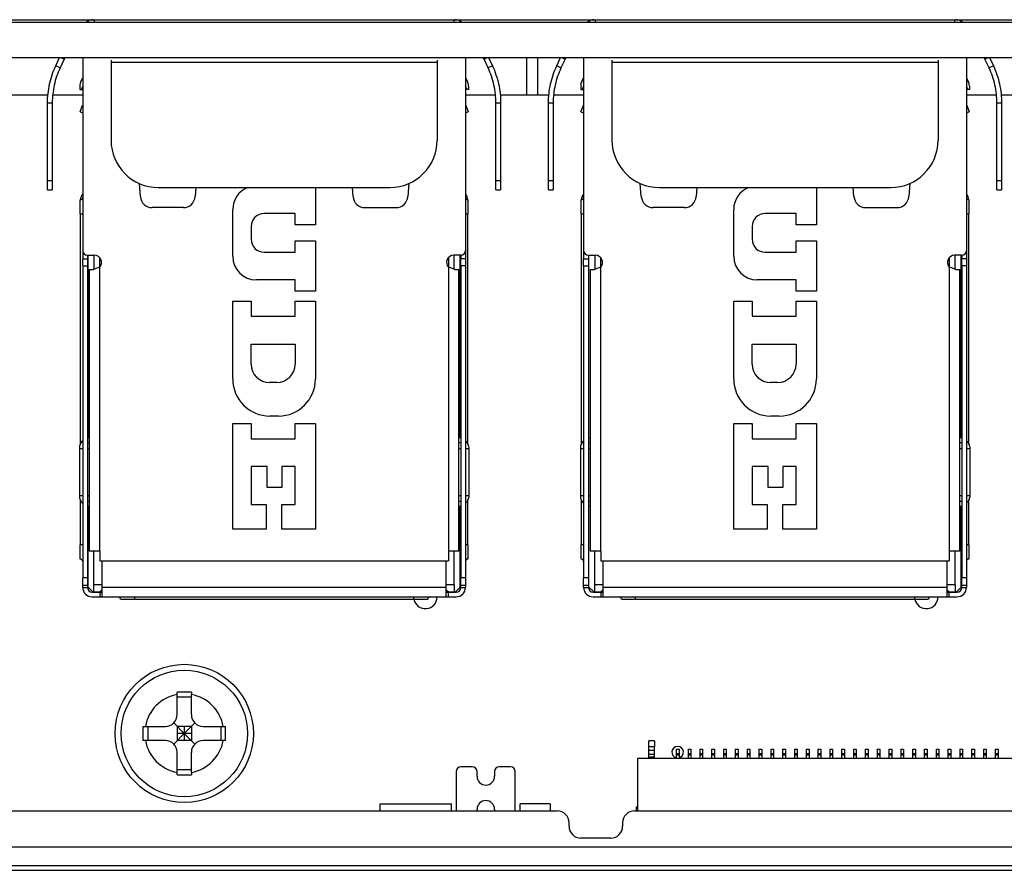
# Model space of a CAD drawing. Header units: millimetres. Extents: x 0 to 3905, y -1166 to 1110.
# Tile 31 of 155: x 1413 to 1455, y -531 to -495. Entities that reach past the tile are written whole.
import ezdxf

# ---------------------------------------------------------------- set-up
doc = ezdxf.new("R2010")
doc.units = ezdxf.units.MM
doc.header["$LTSCALE"] = 65.395
doc.layers.get('0').update_dxf_attribs({"linetype": 'CONTINUOUS'})
for name, color, linetype in [('101302061_DXF_CONTINUOUS_LINE', 7, 'CONTINUOUS'), ('101304314_DXF_CONTINUOUS_LINE', 7, 'CONTINUOUS'), ('4451_DXF_CONTINUOUS_LINE', 7, 'CONTINUOUS'), ('DE-11-004220DXF_CONTINUOUS_LINE', 7, 'CONTINUOUS'), ('DE-11-053560DXF_CONTINUOUS_LINE', 7, 'CONTINUOUS'), ('DE-11-055623DXF_CONTINUOUS_LINE', 7, 'CONTINUOUS'), ('DE-13-001392DXF_CONTINUOUS_LINE', 7, 'CONTINUOUS'), ('DE-20-017388_DXF_TEXT', 7, 'CONTINUOUS'), ('M_2_DXF_CONTINUOUS_LINE', 7, 'CONTINUOUS'), ('PCB-MV-23383DXF_CONTINUOUS_LINE', 7, 'CONTINUOUS'), ('RH2-P110_RH2DXF_CONTINUOUS_LINE', 7, 'CONTINUOUS'), ('RH2-S120_3_2DXF_CONTINUOUS_LINE', 7, 'CONTINUOUS'), ('RH2-ZZ-0022_DXF_CONTINUOUS_LINE', 7, 'CONTINUOUS'), ('RUH-S110__W_DXF_CONTINUOUS_LINE', 7, 'CONTINUOUS'), ('SC-PSF0M3X6-DXF_CONTINUOUS_LINE', 7, 'CONTINUOUS')]:
    doc.layers.add(name, color=color, linetype=linetype)
doc.styles.get("Standard").update_dxf_attribs({"font": 'ISOCP', "width": 0.8})
doc.dimstyles.get("Standard").update_dxf_attribs({"dimtxt": 3, "dimasz": 3, "dimexe": 2.5, "dimexo": 0.5, "dimtad": 1, "dimdsep": 46, "dimtxsty": 'Standard', "dimblk": '_FILLED', "dimblk1": '_FILLED', "dimblk2": '_FILLED', "dimcen": 0.09, "dimclrt": 3, "dimazin": 2, "dimtol": 1, "dimtp": 0.01, "dimtm": 0.01, "dimtfac": 1, "dimtofl": 0, "dimtmove": 0, "dimatfit": 3, "dimldrblk": '_FILLED', "dimfxl": 1, "dimtolj": 1, "dimarcsym": 0})

# ---------------------------------------------------------------- blocks, each defined once
blk = doc.blocks.new('_FILLED')
at = {"color": 0, "linetype": 'ByBlock'}
blk.add_solid([(0, 0), (-1, 0.167), (-1, -0.167)], dxfattribs=at)

msp = doc.modelspace()

# ---------------------------------------------------------------- linework, layer by layer
at = {"layer": '101302061_DXF_CONTINUOUS_LINE'}
for p, q in [((1431.588, -526.586), (1431.588, -528.253)), ((1432.268, -526.386), (1431.788, -526.386)), ((1432.468, -526.786), (1432.468, -526.586)), ((1433.208, -526.586), (1433.208, -526.786)), ((1433.888, -526.386), (1433.408, -526.386)), ((1434.088, -528.253), (1434.088, -526.586)), ((1428.369, -528.253), (1428.369, -527.946)), ((1428.369, -527.946), (1431.389, -527.946)), ((1431.389, -528.253), (1431.389, -527.946)), ((1432.468, -528.253), (1432.468, -528.186)), ((1433.208, -528.186), (1433.208, -528.253)), ((1434.289, -528.253), (1434.289, -527.946)), ((1435.569, -527.946), (1434.289, -527.946)), ((1435.569, -527.946), (1435.569, -528.253))]:
    msp.add_line(p, q, dxfattribs=at)
for centre, radius, start, end in [((1431.788, -526.586), 0.2, 90, 180), ((1432.268, -526.586), 0.2, 0, 90), ((1433.408, -526.586), 0.2, 90, 180), ((1433.888, -526.586), 0.2, 0, 90), ((1432.838, -526.786), 0.37, 180, 0), ((1432.838, -528.186), 0.37, 0, 180)]:
    msp.add_arc(centre, radius, start, end, dxfattribs=at)
at = {"layer": '101304314_DXF_CONTINUOUS_LINE'}
for p, q in [((1439.731, -525.519), (1439.731, -525.289)), ((1439.981, -525.289), (1439.731, -525.289)), ((1439.981, -525.289), (1439.981, -525.519)), ((1439.731, -525.699), (1439.731, -525.519)), ((1439.731, -525.519), (1439.981, -525.519)), ((1439.731, -525.859), (1439.731, -525.699)), ((1439.981, -525.699), (1439.731, -525.699)), ((1439.981, -525.699), (1439.981, -525.519)), ((1439.981, -525.859), (1439.981, -525.699)), ((1440.896, -525.639), (1440.896, -525.828)), ((1440.896, -525.639), (1441.016, -525.639)), ((1440.896, -525.828), (1440.896, -525.878)), ((1440.896, -525.828), (1441.016, -525.828)), ((1441.016, -525.639), (1441.016, -525.828)), ((1441.016, -525.828), (1441.016, -525.878)), ((1441.396, -525.639), (1441.396, -525.828)), ((1441.396, -525.639), (1441.516, -525.639)), ((1441.396, -525.828), (1441.396, -525.878)), ((1441.396, -525.828), (1441.516, -525.828)), ((1441.516, -525.639), (1441.516, -525.828)), ((1441.516, -525.828), (1441.516, -525.878)), ((1441.896, -525.639), (1441.896, -525.828)), ((1441.896, -525.639), (1442.016, -525.639)), ((1441.896, -525.828), (1441.896, -525.878)), ((1441.896, -525.828), (1442.016, -525.828)), ((1442.016, -525.639), (1442.016, -525.828)), ((1442.016, -525.828), (1442.016, -525.878)), ((1442.396, -525.639), (1442.396, -525.828)), ((1442.396, -525.639), (1442.516, -525.639)), ((1442.396, -525.828), (1442.396, -525.878)), ((1442.396, -525.828), (1442.516, -525.828)), ((1442.516, -525.639), (1442.516, -525.828)), ((1442.516, -525.828), (1442.516, -525.878)), ((1442.896, -525.639), (1442.896, -525.828)), ((1442.896, -525.639), (1443.016, -525.639)), ((1442.896, -525.828), (1442.896, -525.878)), ((1442.896, -525.828), (1443.016, -525.828)), ((1443.016, -525.639), (1443.016, -525.828)), ((1443.016, -525.828), (1443.016, -525.878)), ((1443.396, -525.639), (1443.396, -525.828)), ((1443.396, -525.639), (1443.516, -525.639)), ((1443.396, -525.828), (1443.396, -525.878)), ((1443.396, -525.828), (1443.516, -525.828)), ((1443.516, -525.639), (1443.516, -525.828)), ((1443.516, -525.828), (1443.516, -525.878)), ((1443.896, -525.639), (1443.896, -525.828)), ((1443.896, -525.639), (1444.016, -525.639)), ((1443.896, -525.828), (1443.896, -525.878)), ((1443.896, -525.828), (1444.016, -525.828)), ((1444.016, -525.639), (1444.016, -525.828)), ((1444.016, -525.828), (1444.016, -525.878)), ((1444.396, -525.639), (1444.396, -525.828)), ((1444.396, -525.639), (1444.516, -525.639)), ((1444.396, -525.828), (1444.396, -525.878)), ((1444.396, -525.828), (1444.516, -525.828)), ((1444.516, -525.639), (1444.516, -525.828)), ((1444.516, -525.828), (1444.516, -525.878)), ((1444.896, -525.639), (1444.896, -525.828)), ((1444.896, -525.639), (1445.016, -525.639)), ((1444.896, -525.828), (1444.896, -525.878)), ((1444.896, -525.828), (1445.016, -525.828)), ((1445.016, -525.639), (1445.016, -525.828)), ((1445.016, -525.828), (1445.016, -525.878)), ((1445.396, -525.639), (1445.396, -525.828)), ((1445.396, -525.639), (1445.516, -525.639)), ((1445.396, -525.828), (1445.396, -525.878)), ((1445.396, -525.828), (1445.516, -525.828)), ((1445.516, -525.639), (1445.516, -525.828)), ((1445.516, -525.828), (1445.516, -525.878)), ((1445.896, -525.639), (1445.896, -525.828)), ((1445.896, -525.639), (1446.016, -525.639)), ((1445.896, -525.828), (1445.896, -525.878)), ((1445.896, -525.828), (1446.016, -525.828)), ((1446.016, -525.639), (1446.016, -525.828)), ((1446.016, -525.828), (1446.016, -525.878)), ((1446.396, -525.639), (1446.396, -525.828)), ((1446.396, -525.639), (1446.516, -525.639)), ((1446.396, -525.828), (1446.396, -525.878)), ((1446.396, -525.828), (1446.516, -525.828)), ((1446.516, -525.639), (1446.516, -525.828)), ((1446.516, -525.828), (1446.516, -525.878)), ((1446.896, -525.639), (1446.896, -525.828)), ((1446.896, -525.639), (1447.016, -525.639)), ((1446.896, -525.828), (1446.896, -525.878)), ((1446.896, -525.828), (1447.016, -525.828)), ((1447.016, -525.639), (1447.016, -525.828)), ((1447.016, -525.828), (1447.016, -525.878)), ((1447.396, -525.639), (1447.396, -525.828)), ((1447.396, -525.639), (1447.516, -525.639)), ((1447.396, -525.828), (1447.396, -525.878)), ((1447.396, -525.828), (1447.516, -525.828)), ((1447.516, -525.639), (1447.516, -525.828)), ((1447.516, -525.828), (1447.516, -525.878)), ((1447.896, -525.639), (1447.896, -525.828)), ((1447.896, -525.639), (1448.016, -525.639)), ((1447.896, -525.828), (1447.896, -525.878)), ((1447.896, -525.828), (1448.016, -525.828)), ((1448.016, -525.639), (1448.016, -525.828)), ((1448.016, -525.828), (1448.016, -525.878)), ((1448.396, -525.639), (1448.396, -525.828)), ((1448.396, -525.639), (1448.516, -525.639)), ((1448.396, -525.828), (1448.396, -525.878)), ((1448.396, -525.828), (1448.516, -525.828)), ((1448.516, -525.639), (1448.516, -525.828)), ((1448.516, -525.828), (1448.516, -525.878)), ((1448.896, -525.639), (1448.896, -525.828)), ((1448.896, -525.639), (1449.016, -525.639)), ((1448.896, -525.828), (1448.896, -525.878)), ((1448.896, -525.828), (1449.016, -525.828)), ((1449.016, -525.639), (1449.016, -525.828)), ((1449.016, -525.828), (1449.016, -525.878)), ((1449.396, -525.639), (1449.396, -525.828)), ((1449.396, -525.639), (1449.516, -525.639)), ((1449.396, -525.828), (1449.396, -525.878)), ((1449.396, -525.828), (1449.516, -525.828)), ((1449.516, -525.639), (1449.516, -525.828)), ((1449.516, -525.828), (1449.516, -525.878)), ((1449.896, -525.639), (1449.896, -525.828)), ((1449.896, -525.639), (1450.016, -525.639)), ((1449.896, -525.828), (1449.896, -525.878)), ((1449.896, -525.828), (1450.016, -525.828)), ((1450.016, -525.639), (1450.016, -525.828)), ((1450.016, -525.828), (1450.016, -525.878)), ((1450.396, -525.639), (1450.396, -525.828)), ((1450.396, -525.639), (1450.516, -525.639)), ((1450.396, -525.828), (1450.396, -525.878)), ((1450.396, -525.828), (1450.516, -525.828)), ((1450.516, -525.639), (1450.516, -525.828)), ((1450.516, -525.828), (1450.516, -525.878)), ((1450.896, -525.639), (1450.896, -525.828)), ((1450.896, -525.639), (1451.016, -525.639)), ((1450.896, -525.828), (1450.896, -525.878)), ((1450.896, -525.828), (1451.016, -525.828)), ((1451.016, -525.639), (1451.016, -525.828)), ((1451.016, -525.828), (1451.016, -525.878)), ((1451.396, -525.639), (1451.396, -525.828)), ((1451.396, -525.639), (1451.516, -525.639)), ((1451.396, -525.828), (1451.396, -525.878)), ((1451.396, -525.828), (1451.516, -525.828)), ((1451.516, -525.639), (1451.516, -525.828)), ((1451.516, -525.828), (1451.516, -525.878)), ((1451.896, -525.639), (1451.896, -525.828)), ((1451.896, -525.639), (1452.016, -525.639)), ((1451.896, -525.828), (1451.896, -525.878)), ((1451.896, -525.828), (1452.016, -525.828)), ((1452.016, -525.639), (1452.016, -525.828)), ((1452.016, -525.828), (1452.016, -525.878)), ((1452.396, -525.639), (1452.396, -525.828)), ((1452.396, -525.639), (1452.516, -525.639)), ((1452.396, -525.828), (1452.396, -525.878)), ((1452.396, -525.828), (1452.516, -525.828)), ((1452.516, -525.639), (1452.516, -525.828)), ((1452.516, -525.828), (1452.516, -525.878)), ((1452.896, -525.639), (1452.896, -525.828)), ((1452.896, -525.639), (1453.016, -525.639)), ((1452.896, -525.828), (1452.896, -525.878)), ((1452.896, -525.828), (1453.016, -525.828)), ((1453.016, -525.639), (1453.016, -525.828)), ((1453.016, -525.828), (1453.016, -525.878)), ((1453.396, -525.639), (1453.396, -525.828)), ((1453.396, -525.639), (1453.516, -525.639)), ((1453.396, -525.828), (1453.396, -525.878)), ((1453.396, -525.828), (1453.516, -525.828)), ((1453.516, -525.639), (1453.516, -525.828)), ((1453.516, -525.828), (1453.516, -525.878)), ((1453.896, -525.639), (1453.896, -525.828)), ((1453.896, -525.639), (1454.016, -525.639)), ((1453.896, -525.828), (1453.896, -525.878)), ((1453.896, -525.828), (1454.016, -525.828)), ((1454.016, -525.639), (1454.016, -525.828)), ((1454.016, -525.828), (1454.016, -525.878)), ((1454.396, -525.639), (1454.396, -525.828)), ((1454.396, -525.639), (1454.516, -525.639)), ((1454.396, -525.828), (1454.396, -525.878)), ((1454.396, -525.828), (1454.516, -525.828)), ((1454.516, -525.639), (1454.516, -525.828)), ((1454.516, -525.828), (1454.516, -525.878)), ((1439.252, -526.039), (1439.252, -528.253)), ((1461.162, -526.039), (1439.252, -526.039)), ((1439.731, -525.969), (1439.731, -525.859)), ((1439.981, -525.859), (1439.731, -525.859)), ((1439.731, -526.039), (1439.731, -525.969)), ((1439.731, -525.969), (1439.981, -525.969)), ((1439.981, -525.969), (1439.981, -525.859)), ((1439.981, -526.039), (1439.981, -525.969)), ((1440.896, -525.878), (1440.896, -526.039)), ((1440.896, -525.878), (1441.016, -525.878)), ((1441.016, -525.878), (1441.016, -526.039)), ((1441.396, -525.878), (1441.396, -526.039)), ((1441.396, -525.878), (1441.516, -525.878)), ((1441.516, -525.878), (1441.516, -526.039)), ((1441.896, -525.878), (1441.896, -526.039)), ((1441.896, -525.878), (1442.016, -525.878)), ((1442.016, -525.878), (1442.016, -526.039)), ((1442.396, -525.878), (1442.396, -526.039)), ((1442.396, -525.878), (1442.516, -525.878)), ((1442.516, -525.878), (1442.516, -526.039)), ((1442.896, -525.878), (1442.896, -526.039)), ((1442.896, -525.878), (1443.016, -525.878)), ((1443.016, -525.878), (1443.016, -526.039)), ((1443.396, -525.878), (1443.396, -526.039)), ((1443.396, -525.878), (1443.516, -525.878)), ((1443.516, -525.878), (1443.516, -526.039)), ((1443.896, -525.878), (1443.896, -526.039)), ((1443.896, -525.878), (1444.016, -525.878)), ((1444.016, -525.878), (1444.016, -526.039)), ((1444.396, -525.878), (1444.396, -526.039)), ((1444.396, -525.878), (1444.516, -525.878)), ((1444.516, -525.878), (1444.516, -526.039)), ((1444.896, -525.878), (1444.896, -526.039)), ((1444.896, -525.878), (1445.016, -525.878)), ((1445.016, -525.878), (1445.016, -526.039)), ((1445.396, -525.878), (1445.396, -526.039)), ((1445.396, -525.878), (1445.516, -525.878)), ((1445.516, -525.878), (1445.516, -526.039)), ((1445.896, -525.878), (1445.896, -526.039)), ((1445.896, -525.878), (1446.016, -525.878)), ((1446.016, -525.878), (1446.016, -526.039)), ((1446.396, -525.878), (1446.396, -526.039)), ((1446.396, -525.878), (1446.516, -525.878)), ((1446.516, -525.878), (1446.516, -526.039)), ((1446.896, -525.878), (1446.896, -526.039)), ((1446.896, -525.878), (1447.016, -525.878)), ((1447.016, -525.878), (1447.016, -526.039)), ((1447.396, -525.878), (1447.396, -526.039)), ((1447.396, -525.878), (1447.516, -525.878)), ((1447.516, -525.878), (1447.516, -526.039)), ((1447.896, -525.878), (1447.896, -526.039)), ((1447.896, -525.878), (1448.016, -525.878)), ((1448.016, -525.878), (1448.016, -526.039)), ((1448.396, -525.878), (1448.396, -526.039)), ((1448.396, -525.878), (1448.516, -525.878)), ((1448.516, -525.878), (1448.516, -526.039)), ((1448.896, -525.878), (1448.896, -526.039)), ((1448.896, -525.878), (1449.016, -525.878)), ((1449.016, -525.878), (1449.016, -526.039)), ((1449.396, -525.878), (1449.396, -526.039)), ((1449.396, -525.878), (1449.516, -525.878)), ((1449.516, -525.878), (1449.516, -526.039)), ((1449.896, -525.878), (1449.896, -526.039)), ((1449.896, -525.878), (1450.016, -525.878)), ((1450.016, -525.878), (1450.016, -526.039)), ((1450.396, -525.878), (1450.396, -526.039)), ((1450.396, -525.878), (1450.516, -525.878)), ((1450.516, -525.878), (1450.516, -526.039)), ((1450.896, -525.878), (1450.896, -526.039)), ((1450.896, -525.878), (1451.016, -525.878)), ((1451.016, -525.878), (1451.016, -526.039)), ((1451.396, -525.878), (1451.396, -526.039)), ((1451.396, -525.878), (1451.516, -525.878)), ((1451.516, -525.878), (1451.516, -526.039)), ((1451.896, -525.878), (1451.896, -526.039)), ((1451.896, -525.878), (1452.016, -525.878)), ((1452.016, -525.878), (1452.016, -526.039)), ((1452.396, -525.878), (1452.396, -526.039)), ((1452.396, -525.878), (1452.516, -525.878)), ((1452.516, -525.878), (1452.516, -526.039)), ((1452.896, -525.878), (1452.896, -526.039)), ((1452.896, -525.878), (1453.016, -525.878)), ((1453.016, -525.878), (1453.016, -526.039)), ((1453.396, -525.878), (1453.396, -526.039)), ((1453.396, -525.878), (1453.516, -525.878)), ((1453.516, -525.878), (1453.516, -526.039)), ((1453.896, -525.878), (1453.896, -526.039)), ((1453.896, -525.878), (1454.016, -525.878)), ((1454.016, -525.878), (1454.016, -526.039)), ((1454.396, -525.878), (1454.396, -526.039)), ((1454.396, -525.878), (1454.516, -525.878)), ((1454.516, -525.878), (1454.516, -526.039))]:
    msp.add_line(p, q, dxfattribs=at)
msp.add_arc((1440.956, -525.769), 0.244, 284.3078, 255.8099, dxfattribs=at)
at = {"layer": '4451_DXF_CONTINUOUS_LINE'}
for centre in [(1430.279, -519.193), (1451.479, -519.193)]:
    msp.add_arc(centre, 0.5, 191.5387, 0, dxfattribs=at)
at = {"layer": 'DE-11-004220DXF_CONTINUOUS_LINE'}
for p, q in [((1376.443, -529.773), (1468.443, -529.773)), ((1468.443, -530.573), (1376.443, -530.573)), ((1468.443, -530.773), (1376.443, -530.773))]:
    msp.add_line(p, q, dxfattribs=at)
at = {"layer": 'DE-11-053560DXF_CONTINUOUS_LINE'}
for p, q in [((1406.011, -528.253), (1435.861, -528.253)), ((1439.128, -528.253), (1459.17, -528.253)), ((1436.361, -528.901), (1436.361, -528.753)), ((1438.628, -528.753), (1438.628, -528.901)), ((1438.128, -529.401), (1436.861, -529.401))]:
    msp.add_line(p, q, dxfattribs=at)
for centre, start, end in [((1435.861, -528.753), 0, 90), ((1439.128, -528.753), 90, 180), ((1436.861, -528.901), 180, 270), ((1438.128, -528.901), 270, 0)]:
    msp.add_arc(centre, 0.5, start, end, dxfattribs=at)
at = {"layer": 'DE-11-055623DXF_CONTINUOUS_LINE'}
for p, q in [((1326.67, -494.873), (1537.492, -494.873)), ((1326.67, -496.373), (1537.492, -496.373)), ((1416.979, -496.484), (1416.979, -496.573)), ((1416.979, -496.573), (1416.979, -499.873)), ((1416.979, -496.573), (1430.779, -496.573)), ((1430.779, -496.484), (1430.779, -496.573)), ((1430.779, -496.573), (1430.779, -499.873)), ((1438.179, -496.484), (1438.179, -496.573)), ((1438.179, -496.573), (1438.179, -499.873)), ((1438.179, -496.573), (1451.979, -496.573)), ((1451.979, -496.484), (1451.979, -496.573)), ((1451.979, -496.573), (1451.979, -499.873)), ((1418.979, -501.873), (1428.779, -501.873)), ((1440.179, -501.873), (1449.979, -501.873))]:
    msp.add_line(p, q, dxfattribs=at)
for centre, start, end in [((1418.979, -499.873), 180, 270), ((1428.779, -499.873), 270, 0), ((1440.179, -499.873), 180, 270), ((1449.979, -499.873), 270, 0)]:
    msp.add_arc(centre, 2, start, end, dxfattribs=at)
at = {"layer": 'DE-13-001392DXF_CONTINUOUS_LINE'}
for p, q in [((1410.329, -494.773), (1416.229, -494.773)), ((1431.529, -494.773), (1437.429, -494.773)), ((1452.729, -494.773), (1459.179, -494.773)), ((1434.578, -497.973), (1434.578, -496.373)), ((1435.036, -497.973), (1435.036, -496.373))]:
    msp.add_line(p, q, dxfattribs=at)
at = {"layer": 'M_2_DXF_CONTINUOUS_LINE'}
for p, q in [((1439.207, -528.089), (1439.207, -528.253)), ((1439.252, -528.089), (1439.207, -528.089))]:
    msp.add_line(p, q, dxfattribs=at)
at = {"layer": 'PCB-MV-23383DXF_CONTINUOUS_LINE'}
for p, q in [((1414.306, -497.973), (1412.252, -497.973)), ((1415.779, -497.973), (1414.506, -497.973)), ((1433.251, -497.973), (1431.979, -497.973)), ((1435.506, -497.973), (1433.452, -497.973)), ((1436.979, -497.973), (1435.706, -497.973)), ((1454.451, -497.973), (1453.179, -497.973)), ((1459.179, -497.973), (1454.652, -497.973))]:
    msp.add_line(p, q, dxfattribs=at)
at = {"layer": 'RH2-P110_RH2DXF_CONTINUOUS_LINE'}
for p, q in [((1416.004, -512.473), (1416.004, -504.743)), ((1416.254, -504.743), (1416.254, -505.335)), ((1416.504, -505.242), (1416.504, -504.845)), ((1431.254, -504.845), (1431.254, -505.242)), ((1431.504, -505.335), (1431.504, -504.743)), ((1431.754, -512.473), (1431.754, -504.743)), ((1437.204, -512.473), (1437.204, -504.743)), ((1437.454, -504.743), (1437.454, -505.335)), ((1437.704, -505.242), (1437.704, -504.845)), ((1452.454, -504.845), (1452.454, -505.242)), ((1452.704, -505.335), (1452.704, -504.743)), ((1452.954, -512.473), (1452.954, -504.743)), ((1416.004, -518.788), (1416.004, -515.354)), ((1431.754, -518.788), (1431.754, -515.354)), ((1437.204, -518.788), (1437.204, -515.354)), ((1452.954, -518.788), (1452.954, -515.354)), ((1416.004, -515.673), (1415.979, -515.673)), ((1431.754, -515.673), (1431.779, -515.673)), ((1437.204, -515.673), (1437.179, -515.673)), ((1452.954, -515.673), (1452.979, -515.673)), ((1416.004, -517.473), (1415.979, -517.473)), ((1416.254, -518.688), (1416.254, -517.263)), ((1431.504, -518.688), (1431.504, -517.263)), ((1431.754, -517.473), (1431.779, -517.473)), ((1437.204, -517.473), (1437.179, -517.473)), ((1437.454, -518.688), (1437.454, -517.263)), ((1452.704, -518.688), (1452.704, -517.263)), ((1452.954, -517.473), (1452.979, -517.473)), ((1416.254, -518.988), (1416.254, -518.688)), ((1416.604, -518.688), (1416.254, -518.688)), ((1431.504, -518.688), (1431.154, -518.688)), ((1431.504, -518.688), (1431.504, -518.988)), ((1437.454, -518.988), (1437.454, -518.688)), ((1437.804, -518.688), (1437.454, -518.688)), ((1452.704, -518.688), (1452.354, -518.688)), ((1452.704, -518.688), (1452.704, -518.988)), ((1416.004, -518.788), (1416.204, -518.988)), ((1416.204, -518.988), (1416.254, -518.988)), ((1416.254, -518.988), (1416.604, -518.988)), ((1416.504, -518.988), (1416.604, -518.888)), ((1431.154, -518.888), (1431.254, -518.988)), ((1431.154, -518.988), (1431.254, -518.988)), ((1431.254, -518.988), (1431.554, -518.988)), ((1431.554, -518.988), (1431.754, -518.788)), ((1437.204, -518.788), (1437.404, -518.988)), ((1437.404, -518.988), (1437.454, -518.988)), ((1437.454, -518.988), (1437.804, -518.988)), ((1437.704, -518.988), (1437.804, -518.888)), ((1452.354, -518.888), (1452.454, -518.988)), ((1452.354, -518.988), (1452.454, -518.988)), ((1452.454, -518.988), (1452.754, -518.988)), ((1452.754, -518.988), (1452.954, -518.788))]:
    msp.add_line(p, q, dxfattribs=at)
at = {"layer": 'RH2-S120_3_2DXF_CONTINUOUS_LINE'}
for p, q in [((1414.638, -496.73), (1414.804, -496.373)), ((1414.994, -496.439), (1414.819, -496.815)), ((1414.853, -496.373), (1414.994, -496.439)), ((1432.763, -496.439), (1432.905, -496.373)), ((1432.938, -496.815), (1432.763, -496.439)), ((1432.953, -496.373), (1433.12, -496.73)), ((1435.838, -496.73), (1436.004, -496.373)), ((1436.194, -496.439), (1436.019, -496.815)), ((1436.053, -496.373), (1436.194, -496.439)), ((1453.963, -496.439), (1454.105, -496.373)), ((1454.138, -496.815), (1453.963, -496.439)), ((1454.153, -496.373), (1454.32, -496.73)), ((1414.819, -496.815), (1414.638, -496.73)), ((1433.12, -496.73), (1432.938, -496.815)), ((1436.019, -496.815), (1435.838, -496.73)), ((1454.32, -496.73), (1454.138, -496.815)), ((1415.701, -497.382), (1415.779, -497.226)), ((1431.979, -497.226), (1432.057, -497.382)), ((1436.901, -497.382), (1436.979, -497.226)), ((1453.179, -497.226), (1453.257, -497.382)), ((1415.654, -497.581), (1415.654, -497.723)), ((1415.779, -497.592), (1415.713, -497.723)), ((1415.713, -497.723), (1415.779, -497.723)), ((1432.045, -497.723), (1431.979, -497.592)), ((1432.046, -497.723), (1431.979, -497.723)), ((1432.104, -497.581), (1432.104, -497.723)), ((1436.854, -497.581), (1436.854, -497.723)), ((1436.979, -497.592), (1436.913, -497.723)), ((1436.913, -497.723), (1436.979, -497.723)), ((1453.245, -497.723), (1453.179, -497.592)), ((1453.246, -497.723), (1453.179, -497.723)), ((1453.304, -497.581), (1453.304, -497.723)), ((1414.291, -501.595), (1414.291, -498.294)), ((1414.291, -498.294), (1414.491, -498.294)), ((1414.491, -498.294), (1414.491, -501.595)), ((1433.266, -501.595), (1433.266, -498.294)), ((1433.266, -498.294), (1433.466, -498.294)), ((1433.466, -498.294), (1433.466, -501.595)), ((1435.491, -501.595), (1435.491, -498.294)), ((1435.491, -498.294), (1435.691, -498.294)), ((1435.691, -498.294), (1435.691, -501.595)), ((1454.466, -501.595), (1454.466, -498.294)), ((1454.466, -498.294), (1454.666, -498.294)), ((1454.666, -498.294), (1454.666, -501.595)), ((1414.291, -501.976), (1414.291, -501.595)), ((1414.491, -501.595), (1414.291, -501.595)), ((1414.491, -501.595), (1414.491, -501.976)), ((1433.266, -501.976), (1433.266, -501.595)), ((1433.466, -501.595), (1433.266, -501.595)), ((1433.466, -501.595), (1433.466, -501.976)), ((1435.491, -501.976), (1435.491, -501.595)), ((1435.691, -501.595), (1435.491, -501.595)), ((1435.691, -501.595), (1435.691, -501.976)), ((1454.466, -501.976), (1454.466, -501.595)), ((1454.666, -501.595), (1454.466, -501.595)), ((1454.666, -501.595), (1454.666, -501.976)), ((1414.291, -501.976), (1414.491, -501.976)), ((1433.266, -501.976), (1433.466, -501.976)), ((1435.491, -501.976), (1435.691, -501.976)), ((1454.466, -501.976), (1454.666, -501.976)), ((1415.679, -502.993), (1415.679, -502.393)), ((1432.079, -502.393), (1432.079, -502.993)), ((1436.879, -502.993), (1436.879, -502.393)), ((1453.279, -502.393), (1453.279, -502.993)), ((1415.679, -502.993), (1415.679, -512.733)), ((1415.679, -502.993), (1415.779, -502.993)), ((1431.979, -502.993), (1432.079, -502.993)), ((1432.079, -512.732), (1432.079, -502.993)), ((1436.879, -502.993), (1436.879, -512.733)), ((1436.879, -502.993), (1436.979, -502.993)), ((1453.179, -502.993), (1453.279, -502.993)), ((1453.279, -512.732), (1453.279, -502.993)), ((1415.779, -504.543), (1415.779, -504.893)), ((1431.979, -504.543), (1431.979, -504.893)), ((1436.979, -504.543), (1436.979, -504.893)), ((1453.179, -504.543), (1453.179, -504.893)), ((1415.779, -505.193), (1415.779, -504.893)), ((1415.779, -504.893), (1415.979, -504.893)), ((1415.979, -504.743), (1415.979, -504.893)), ((1415.979, -504.893), (1415.979, -505.193)), ((1431.779, -504.743), (1431.779, -504.893)), ((1431.779, -505.193), (1431.779, -504.893)), ((1431.979, -504.893), (1431.779, -504.893)), ((1431.979, -504.893), (1431.979, -505.193)), ((1436.979, -505.193), (1436.979, -504.893)), ((1436.979, -504.893), (1437.179, -504.893)), ((1437.179, -504.743), (1437.179, -504.893)), ((1437.179, -504.893), (1437.179, -505.193)), ((1452.979, -504.743), (1452.979, -504.893)), ((1452.979, -505.193), (1452.979, -504.893)), ((1453.179, -504.893), (1452.979, -504.893)), ((1453.179, -504.893), (1453.179, -505.193)), ((1415.779, -505.193), (1415.779, -518.393)), ((1415.779, -505.193), (1415.979, -505.193)), ((1415.979, -505.193), (1415.979, -518.393)), ((1431.779, -505.193), (1431.779, -518.393)), ((1431.979, -505.193), (1431.779, -505.193)), ((1431.979, -505.193), (1431.979, -518.393)), ((1436.979, -505.193), (1436.979, -518.393)), ((1436.979, -505.193), (1437.179, -505.193)), ((1437.179, -505.193), (1437.179, -518.393)), ((1452.979, -505.193), (1452.979, -518.393)), ((1453.179, -505.193), (1452.979, -505.193)), ((1453.179, -505.193), (1453.179, -518.393)), ((1415.679, -515.094), (1415.679, -516.993)), ((1432.079, -516.993), (1432.079, -515.094)), ((1436.879, -515.094), (1436.879, -516.993)), ((1453.279, -516.993), (1453.279, -515.094)), ((1415.679, -517.593), (1415.679, -516.993)), ((1415.779, -516.993), (1415.679, -516.993)), ((1432.079, -516.993), (1431.979, -516.993)), ((1432.079, -516.993), (1432.079, -517.593)), ((1436.879, -517.593), (1436.879, -516.993)), ((1436.979, -516.993), (1436.879, -516.993)), ((1453.279, -516.993), (1453.179, -516.993)), ((1453.279, -516.993), (1453.279, -517.593)), ((1416.604, -519.193), (1416.604, -517.663)), ((1431.154, -517.663), (1431.154, -519.193)), ((1437.804, -519.193), (1437.804, -517.663)), ((1452.354, -517.663), (1452.354, -519.193)), ((1415.779, -518.793), (1415.779, -518.393)), ((1415.979, -518.393), (1415.779, -518.393)), ((1415.779, -518.693), (1415.979, -518.693)), ((1415.979, -518.393), (1415.979, -518.793)), ((1431.779, -518.793), (1431.779, -518.393)), ((1431.979, -518.393), (1431.779, -518.393)), ((1431.779, -518.693), (1431.979, -518.693)), ((1431.979, -518.393), (1431.979, -518.793)), ((1436.979, -518.793), (1436.979, -518.393)), ((1437.179, -518.393), (1436.979, -518.393)), ((1436.979, -518.693), (1437.179, -518.693)), ((1437.179, -518.393), (1437.179, -518.793)), ((1452.979, -518.793), (1452.979, -518.393)), ((1453.179, -518.393), (1452.979, -518.393)), ((1452.979, -518.693), (1453.179, -518.693)), ((1453.179, -518.393), (1453.179, -518.793)), ((1415.779, -518.793), (1415.979, -518.793)), ((1416.179, -518.993), (1416.604, -518.993)), ((1416.504, -518.993), (1416.504, -519.193)), ((1431.154, -518.793), (1416.604, -518.793)), ((1431.154, -518.993), (1431.579, -518.993)), ((1431.254, -519.193), (1431.254, -518.993)), ((1431.779, -518.793), (1431.979, -518.793)), ((1436.979, -518.793), (1437.179, -518.793)), ((1437.379, -518.993), (1437.804, -518.993)), ((1437.704, -518.993), (1437.704, -519.193)), ((1452.354, -518.793), (1437.804, -518.793)), ((1452.354, -518.993), (1452.779, -518.993)), ((1452.454, -519.193), (1452.454, -518.993)), ((1452.979, -518.793), (1453.179, -518.793)), ((1416.179, -519.193), (1431.579, -519.193)), ((1417.379, -519.293), (1430.379, -519.293)), ((1417.979, -519.293), (1417.979, -519.193)), ((1429.779, -519.193), (1429.779, -519.293)), ((1437.379, -519.193), (1452.779, -519.193)), ((1438.579, -519.293), (1451.579, -519.293)), ((1439.179, -519.293), (1439.179, -519.193)), ((1450.979, -519.193), (1450.979, -519.293))]:
    msp.add_line(p, q, dxfattribs=at)
for centre, radius, start, end in [((1416.354, -497.073), 1.5, 152.1627, 155), ((1431.404, -497.073), 1.5, 25, 27.8375), ((1437.554, -497.073), 1.5, 152.1627, 155), ((1452.604, -497.073), 1.5, 25, 27.8375), ((1416.099, -497.581), 0.445, 153.4351, 180), ((1431.659, -497.581), 0.445, 0, 26.5652), ((1437.299, -497.581), 0.445, 153.4351, 180), ((1452.859, -497.581), 0.445, 0, 26.5652), ((1416.089, -502.416), 0.41, 139.6324, 176.765), ((1415.679, -502.293), 0.1, 270, 0), ((1432.079, -502.293), 0.1, 180, 270), ((1431.669, -502.416), 0.41, 3.247, 40.3676), ((1437.289, -502.416), 0.41, 139.6324, 176.765), ((1436.879, -502.293), 0.1, 270, 0), ((1453.279, -502.293), 0.1, 180, 270), ((1452.869, -502.416), 0.41, 3.247, 40.3676), ((1415.679, -517.693), 0.1, 0, 90), ((1432.079, -517.693), 0.1, 90, 180), ((1436.879, -517.693), 0.1, 0, 90), ((1453.279, -517.693), 0.1, 90, 180), ((1416.179, -518.793), 0.4, 180, 270), ((1416.179, -518.793), 0.2, 180, 270), ((1431.579, -518.793), 0.4, 270, 0), ((1431.579, -518.793), 0.2, 270, 0), ((1437.379, -518.793), 0.4, 180, 270), ((1437.379, -518.793), 0.2, 180, 270), ((1452.779, -518.793), 0.4, 270, 0), ((1452.779, -518.793), 0.2, 270, 0), ((1417.279, -519.293), 0.1, 0, 90), ((1430.479, -519.293), 0.1, 90, 180), ((1438.479, -519.293), 0.1, 0, 90), ((1451.679, -519.293), 0.1, 90, 180)]:
    msp.add_arc(centre, radius, start, end, dxfattribs=at)
for points, knots in [([(1414.291, -498.294), (1414.291, -498.026), (1414.351, -497.487), (1414.525, -496.974), (1414.638, -496.73)], [0, 0, 0, 0, 0.5, 1, 1, 1, 1]), ([(1414.819, -496.815), (1414.712, -497.045), (1414.548, -497.531), (1414.491, -498.04), (1414.491, -498.294)], [0, 0, 0, 0, 0.5, 1, 1, 1, 1]), ([(1433.266, -498.294), (1433.266, -498.04), (1433.21, -497.531), (1433.046, -497.045), (1432.938, -496.815)], [0, 0, 0, 0, 0.5, 1, 1, 1, 1]), ([(1433.12, -496.73), (1433.233, -496.974), (1433.407, -497.487), (1433.466, -498.026), (1433.466, -498.294)], [0, 0, 0, 0, 0.5, 1, 1, 1, 1]), ([(1435.491, -498.294), (1435.491, -498.026), (1435.551, -497.487), (1435.725, -496.974), (1435.838, -496.73)], [0, 0, 0, 0, 0.5, 1, 1, 1, 1]), ([(1436.019, -496.815), (1435.912, -497.045), (1435.748, -497.531), (1435.691, -498.04), (1435.691, -498.294)], [0, 0, 0, 0, 0.5, 1, 1, 1, 1]), ([(1454.466, -498.294), (1454.466, -498.04), (1454.41, -497.531), (1454.246, -497.045), (1454.138, -496.815)], [0, 0, 0, 0, 0.5, 1, 1, 1, 1]), ([(1454.32, -496.73), (1454.433, -496.974), (1454.607, -497.487), (1454.666, -498.026), (1454.666, -498.294)], [0, 0, 0, 0, 0.5, 1, 1, 1, 1]), ([(1415.654, -497.723), (1415.659, -497.723), (1415.679, -497.723), (1415.698, -497.723), (1415.714, -497.723)], [0, 0, 0, 0, 0.235393, 1, 1, 1, 1]), ([(1432.104, -497.723), (1432.099, -497.723), (1432.08, -497.723), (1432.06, -497.723), (1432.045, -497.723)], [0, 0, 0, 0, 0.235394, 1, 1, 1, 1]), ([(1436.854, -497.723), (1436.859, -497.723), (1436.879, -497.723), (1436.898, -497.723), (1436.914, -497.723)], [0, 0, 0, 0, 0.235393, 1, 1, 1, 1]), ([(1453.304, -497.723), (1453.299, -497.723), (1453.28, -497.723), (1453.26, -497.723), (1453.245, -497.723)], [0, 0, 0, 0, 0.235394, 1, 1, 1, 1])]:
    msp.add_open_spline(points, degree=3, knots=knots, dxfattribs=at)
at = {"layer": 'RH2-ZZ-0022_DXF_CONTINUOUS_LINE'}
for p, q in [((1415.478, -494.773), (1432.279, -494.773)), ((1436.678, -494.773), (1453.479, -494.773))]:
    msp.add_line(p, q, dxfattribs=at)
at = {"layer": 'RUH-S110__W_DXF_CONTINUOUS_LINE'}
for p, q in [((1416.229, -494.773), (1431.529, -494.773)), ((1416.279, -494.873), (1416.279, -494.773)), ((1431.479, -494.773), (1431.479, -494.873)), ((1437.429, -494.773), (1452.729, -494.773)), ((1437.479, -494.873), (1437.479, -494.773)), ((1452.679, -494.773), (1452.679, -494.873)), ((1415.779, -496.373), (1415.779, -504.543)), ((1431.979, -496.373), (1431.979, -504.543)), ((1436.979, -496.373), (1436.979, -504.543)), ((1453.179, -496.373), (1453.179, -504.543)), ((1415.666, -498.669), (1415.752, -498.434)), ((1415.666, -498.669), (1415.779, -498.71)), ((1415.752, -498.434), (1415.767, -498.392)), ((1415.779, -498.444), (1415.752, -498.434)), ((1432.007, -498.434), (1431.979, -498.444)), ((1431.979, -498.71), (1432.092, -498.669)), ((1432.007, -498.434), (1431.991, -498.392)), ((1432.007, -498.434), (1432.092, -498.669)), ((1436.866, -498.669), (1436.952, -498.434)), ((1436.866, -498.669), (1436.979, -498.71)), ((1436.952, -498.434), (1436.967, -498.392)), ((1436.979, -498.444), (1436.952, -498.434)), ((1453.207, -498.434), (1453.179, -498.444)), ((1453.179, -498.71), (1453.292, -498.669)), ((1453.207, -498.434), (1453.191, -498.392)), ((1453.207, -498.434), (1453.292, -498.669)), ((1418.22, -502.26), (1418.178, -501.705)), ((1420.568, -501.873), (1420.539, -502.26)), ((1425.629, -501.873), (1425.629, -503.453)), ((1427.22, -502.26), (1427.191, -501.873)), ((1429.58, -501.705), (1429.539, -502.26)), ((1439.42, -502.26), (1439.378, -501.705)), ((1441.768, -501.873), (1441.739, -502.26)), ((1446.829, -501.873), (1446.829, -503.453)), ((1448.42, -502.26), (1448.391, -501.873)), ((1450.78, -501.705), (1450.739, -502.26)), ((1420.04, -502.723), (1418.718, -502.723)), ((1422.129, -504.783), (1422.129, -502.803)), ((1427.718, -502.723), (1429.04, -502.723)), ((1441.24, -502.723), (1439.918, -502.723)), ((1443.329, -504.783), (1443.329, -502.803)), ((1448.918, -502.723), (1450.24, -502.723)), ((1424.769, -502.973), (1423.459, -502.973)), ((1424.769, -503.453), (1424.769, -502.973)), ((1445.969, -502.973), (1444.659, -502.973)), ((1445.969, -503.453), (1445.969, -502.973)), ((1422.909, -503.523), (1422.909, -504.063)), ((1425.629, -503.453), (1424.769, -503.453)), ((1444.109, -503.523), (1444.109, -504.063)), ((1446.829, -503.453), (1445.969, -503.453)), ((1424.769, -504.613), (1424.769, -504.133)), ((1424.769, -504.133), (1425.629, -504.133)), ((1425.629, -504.133), (1425.629, -506.263)), ((1445.969, -504.613), (1445.969, -504.133)), ((1445.969, -504.133), (1446.829, -504.133)), ((1446.829, -504.133), (1446.829, -506.263)), ((1415.979, -504.743), (1416.279, -504.743)), ((1423.459, -504.613), (1424.769, -504.613)), ((1431.779, -504.743), (1431.479, -504.743)), ((1437.179, -504.743), (1437.479, -504.743)), ((1444.659, -504.613), (1445.969, -504.613)), ((1452.979, -504.743), (1452.679, -504.743)), ((1416.054, -505.343), (1416.054, -517.263)), ((1416.054, -505.343), (1416.234, -505.343)), ((1416.504, -517.263), (1416.504, -505.242)), ((1431.254, -505.242), (1431.254, -517.263)), ((1431.524, -505.343), (1431.704, -505.343)), ((1431.704, -517.263), (1431.704, -505.343)), ((1437.254, -505.343), (1437.254, -517.263)), ((1437.254, -505.343), (1437.434, -505.343)), ((1437.704, -517.263), (1437.704, -505.242)), ((1452.454, -505.242), (1452.454, -517.263)), ((1452.724, -505.343), (1452.904, -505.343)), ((1452.904, -517.263), (1452.904, -505.343)), ((1424.769, -505.783), (1423.129, -505.783)), ((1424.769, -506.263), (1424.769, -505.783)), ((1445.969, -505.783), (1444.329, -505.783)), ((1445.969, -506.263), (1445.969, -505.783)), ((1425.629, -506.263), (1424.769, -506.263)), ((1446.829, -506.263), (1445.969, -506.263)), ((1422.129, -509.973), (1422.129, -506.683)), ((1422.129, -506.683), (1422.909, -506.683)), ((1422.909, -506.683), (1422.909, -507.323)), ((1424.769, -507.323), (1424.769, -506.683)), ((1424.769, -506.683), (1425.629, -506.683)), ((1425.629, -506.683), (1425.629, -509.973)), ((1443.329, -509.973), (1443.329, -506.683)), ((1443.329, -506.683), (1444.109, -506.683)), ((1444.109, -506.683), (1444.109, -507.323)), ((1445.969, -507.323), (1445.969, -506.683)), ((1445.969, -506.683), (1446.829, -506.683)), ((1446.829, -506.683), (1446.829, -509.973)), ((1422.909, -507.323), (1424.769, -507.323)), ((1444.109, -507.323), (1445.969, -507.323)), ((1422.909, -509.343), (1422.909, -508.503)), ((1422.909, -508.503), (1424.769, -508.503)), ((1424.769, -508.503), (1424.769, -509.343)), ((1444.109, -509.343), (1444.109, -508.503)), ((1444.109, -508.503), (1445.969, -508.503)), ((1445.969, -508.503), (1445.969, -509.343)), ((1423.989, -510.123), (1423.689, -510.123)), ((1445.189, -510.123), (1444.889, -510.123)), ((1424.059, -511.543), (1423.699, -511.543)), ((1445.259, -511.543), (1444.899, -511.543)), ((1422.129, -516.323), (1422.129, -511.863)), ((1422.129, -511.863), (1422.909, -511.863)), ((1422.909, -511.863), (1422.909, -512.503)), ((1424.769, -512.503), (1424.769, -511.863)), ((1424.769, -511.863), (1425.629, -511.863)), ((1425.629, -511.863), (1425.629, -516.323)), ((1443.329, -516.323), (1443.329, -511.863)), ((1443.329, -511.863), (1444.109, -511.863)), ((1444.109, -511.863), (1444.109, -512.503)), ((1445.969, -512.503), (1445.969, -511.863)), ((1445.969, -511.863), (1446.829, -511.863)), ((1446.829, -511.863), (1446.829, -516.323)), ((1422.909, -512.503), (1424.769, -512.503)), ((1444.109, -512.503), (1445.969, -512.503)), ((1415.64, -512.913), (1415.64, -514.913)), ((1415.64, -512.913), (1415.779, -512.913)), ((1415.979, -512.913), (1416.054, -512.913)), ((1431.704, -512.913), (1431.779, -512.913)), ((1431.979, -512.913), (1432.118, -512.913)), ((1432.118, -512.913), (1432.118, -514.913)), ((1436.84, -512.913), (1436.84, -514.913)), ((1436.84, -512.913), (1436.979, -512.913)), ((1437.179, -512.913), (1437.254, -512.913)), ((1452.904, -512.913), (1452.979, -512.913)), ((1453.179, -512.913), (1453.318, -512.913)), ((1453.318, -512.913), (1453.318, -514.913)), ((1422.909, -513.683), (1422.909, -515.279)), ((1423.589, -513.683), (1422.909, -513.683)), ((1423.589, -514.563), (1423.589, -513.683)), ((1424.209, -513.683), (1424.209, -514.563)), ((1424.769, -513.683), (1424.209, -513.683)), ((1424.769, -515.279), (1424.769, -513.683)), ((1444.109, -513.683), (1444.109, -515.279)), ((1444.789, -513.683), (1444.109, -513.683)), ((1444.789, -514.563), (1444.789, -513.683)), ((1445.409, -513.683), (1445.409, -514.563)), ((1445.969, -513.683), (1445.409, -513.683)), ((1445.969, -515.279), (1445.969, -513.683)), ((1424.209, -514.563), (1423.589, -514.563)), ((1445.409, -514.563), (1444.789, -514.563)), ((1415.779, -514.913), (1415.64, -514.913)), ((1416.054, -514.913), (1415.979, -514.913)), ((1431.779, -514.913), (1431.704, -514.913)), ((1432.118, -514.913), (1431.979, -514.913)), ((1436.979, -514.913), (1436.84, -514.913)), ((1437.254, -514.913), (1437.179, -514.913)), ((1452.979, -514.913), (1452.904, -514.913)), ((1453.318, -514.913), (1453.179, -514.913)), ((1422.909, -515.279), (1423.549, -515.279)), ((1423.549, -515.279), (1423.549, -516.323)), ((1424.209, -516.323), (1424.209, -515.279)), ((1424.209, -515.279), (1424.769, -515.279)), ((1444.109, -515.279), (1444.749, -515.279)), ((1444.749, -515.279), (1444.749, -516.323)), ((1445.409, -516.323), (1445.409, -515.279)), ((1445.409, -515.279), (1445.969, -515.279)), ((1423.549, -516.323), (1422.129, -516.323)), ((1425.629, -516.323), (1424.209, -516.323)), ((1444.749, -516.323), (1443.329, -516.323)), ((1446.829, -516.323), (1445.409, -516.323)), ((1416.504, -517.263), (1416.054, -517.263)), ((1416.504, -517.263), (1416.504, -517.663)), ((1431.254, -517.263), (1431.254, -517.663)), ((1431.704, -517.263), (1431.254, -517.263)), ((1437.704, -517.263), (1437.254, -517.263)), ((1437.704, -517.263), (1437.704, -517.663)), ((1452.454, -517.263), (1452.454, -517.663)), ((1452.904, -517.263), (1452.454, -517.263)), ((1416.504, -517.663), (1431.254, -517.663)), ((1437.704, -517.663), (1452.454, -517.663))]:
    msp.add_line(p, q, dxfattribs=at)
for centre, radius, start, end in [((1416.229, -495.223), 0.45, 90, 128.8256), ((1431.529, -495.223), 0.45, 51.1745, 90), ((1437.429, -495.223), 0.45, 90, 128.8256), ((1452.729, -495.223), 0.45, 51.1745, 90), ((1432.179, -498.323), 0.2, 180, 200), ((1453.379, -498.323), 0.2, 180, 200), ((1423.129, -502.803), 1, 111.554, 180), ((1444.329, -502.803), 1, 111.554, 180), ((1418.718, -502.223), 0.5, 184.2857, 270), ((1420.04, -502.223), 0.5, 270, 355.7143), ((1427.718, -502.223), 0.5, 184.2857, 270), ((1429.04, -502.223), 0.5, 270, 355.7143), ((1439.918, -502.223), 0.5, 184.2857, 270), ((1441.24, -502.223), 0.5, 270, 355.7143), ((1448.918, -502.223), 0.5, 184.2857, 270), ((1450.24, -502.223), 0.5, 270, 355.7143), ((1423.459, -503.523), 0.55, 90, 180), ((1444.659, -503.523), 0.55, 90, 180), ((1423.459, -504.063), 0.55, 180, 270), ((1444.659, -504.063), 0.55, 180, 270), ((1415.979, -504.543), 0.2, 180, 270), ((1431.779, -504.543), 0.2, 270, 0), ((1437.179, -504.543), 0.2, 180, 270), ((1452.979, -504.543), 0.2, 270, 0), ((1416.279, -505.043), 0.3, 318.5904, 90), ((1423.129, -504.783), 1, 180, 270), ((1431.479, -505.043), 0.3, 90, 221.4096), ((1437.479, -505.043), 0.3, 318.5904, 90), ((1444.329, -504.783), 1, 180, 270), ((1452.679, -505.043), 0.3, 90, 221.4096), ((1423.689, -509.343), 0.78, 180, 270), ((1423.989, -509.343), 0.78, 270, 0), ((1444.889, -509.343), 0.78, 180, 270), ((1445.189, -509.343), 0.78, 270, 0), ((1423.699, -509.973), 1.57, 180, 270), ((1424.059, -509.973), 1.57, 270, 0), ((1444.899, -509.973), 1.57, 180, 270), ((1445.259, -509.973), 1.57, 270, 0), ((1416.096, -512.925), 0.462, 95.2559, 104.7069), ((1431.662, -512.925), 0.462, 75.2731, 84.7433), ((1437.296, -512.925), 0.462, 95.2559, 104.7069), ((1452.862, -512.925), 0.462, 75.2731, 84.7433), ((1416.096, -512.955), 0.292, 98.1959, 113.5862), ((1431.663, -512.955), 0.292, 66.3861, 81.8062), ((1437.296, -512.955), 0.292, 98.1959, 113.5862), ((1452.863, -512.955), 0.292, 66.3861, 81.8062), ((1416.096, -514.871), 0.292, 246.4157, 261.7991), ((1416.096, -514.901), 0.462, 255.2863, 264.7426), ((1431.663, -514.871), 0.292, 278.1985, 293.613), ((1431.662, -514.901), 0.462, 275.2585, 284.7339), ((1437.296, -514.871), 0.292, 246.4157, 261.7991), ((1437.296, -514.901), 0.462, 255.2863, 264.7426), ((1452.863, -514.871), 0.292, 278.1985, 293.613), ((1452.862, -514.901), 0.462, 275.2585, 284.7339)]:
    msp.add_arc(centre, radius, start, end, dxfattribs=at)
for points, knots in [([(1416.504, -505.242), (1416.48, -505.25), (1416.39, -505.282), (1416.299, -505.315), (1416.234, -505.343)], [0, 0, 0, 0, 0.264822, 1, 1, 1, 1]), ([(1431.524, -505.343), (1431.504, -505.334), (1431.415, -505.298), (1431.324, -505.266), (1431.254, -505.242)], [0, 0, 0, 0, 0.229883, 1, 1, 1, 1]), ([(1437.704, -505.242), (1437.68, -505.25), (1437.59, -505.282), (1437.499, -505.315), (1437.434, -505.343)], [0, 0, 0, 0, 0.264822, 1, 1, 1, 1]), ([(1452.724, -505.343), (1452.704, -505.334), (1452.615, -505.298), (1452.524, -505.266), (1452.454, -505.242)], [0, 0, 0, 0, 0.229883, 1, 1, 1, 1]), ([(1415.779, -512.59), (1415.736, -512.631), (1415.665, -512.732), (1415.64, -512.853), (1415.64, -512.913)], [0, 0, 0, 0, 0.498753, 1, 1, 1, 1]), ([(1431.979, -512.59), (1432.022, -512.631), (1432.093, -512.732), (1432.118, -512.853), (1432.118, -512.913)], [0, 0, 0, 0, 0.4989, 1, 1, 1, 1]), ([(1436.979, -512.59), (1436.936, -512.631), (1436.865, -512.732), (1436.84, -512.853), (1436.84, -512.913)], [0, 0, 0, 0, 0.498753, 1, 1, 1, 1]), ([(1453.179, -512.59), (1453.222, -512.631), (1453.293, -512.732), (1453.318, -512.853), (1453.318, -512.913)], [0, 0, 0, 0, 0.4989, 1, 1, 1, 1]), ([(1415.64, -514.913), (1415.64, -514.973), (1415.665, -515.094), (1415.736, -515.195), (1415.779, -515.236)], [0, 0, 0, 0, 0.501145, 1, 1, 1, 1]), ([(1432.118, -514.913), (1432.118, -514.973), (1432.093, -515.094), (1432.023, -515.195), (1431.98, -515.236)], [0, 0, 0, 0, 0.501063, 1, 1, 1, 1]), ([(1436.84, -514.913), (1436.84, -514.973), (1436.865, -515.094), (1436.936, -515.195), (1436.979, -515.236)], [0, 0, 0, 0, 0.501145, 1, 1, 1, 1]), ([(1453.318, -514.913), (1453.318, -514.973), (1453.293, -515.094), (1453.223, -515.195), (1453.18, -515.236)], [0, 0, 0, 0, 0.501063, 1, 1, 1, 1])]:
    msp.add_open_spline(points, degree=3, knots=knots, dxfattribs=at)
at = {"layer": 'SC-PSF0M3X6-DXF_CONTINUOUS_LINE'}
for p, q in [((1419.779, -523.325), (1419.779, -523.224)), ((1419.779, -524.173), (1419.779, -523.325)), ((1420.379, -523.224), (1420.379, -523.325)), ((1420.379, -524.173), (1420.379, -523.325)), ((1420.379, -523.433), (1419.779, -523.433)), ((1420.079, -524.973), (1419.632, -524.527)), ((1420.079, -524.973), (1420.525, -524.527)), ((1418.329, -524.673), (1419.279, -524.673)), ((1418.539, -524.673), (1418.539, -525.273)), ((1419.632, -525.42), (1420.079, -524.973)), ((1419.779, -524.673), (1419.779, -525.273)), ((1420.379, -524.673), (1419.779, -524.673)), ((1420.379, -524.973), (1419.779, -524.973)), ((1420.079, -524.673), (1420.079, -525.273)), ((1420.525, -525.42), (1420.079, -524.973)), ((1420.379, -524.673), (1420.379, -525.273)), ((1420.879, -524.673), (1421.828, -524.673)), ((1421.619, -524.673), (1421.619, -525.273)), ((1419.279, -525.273), (1418.329, -525.273)), ((1420.379, -525.273), (1419.779, -525.273)), ((1421.828, -525.273), (1420.879, -525.273)), ((1419.779, -526.621), (1419.779, -525.773)), ((1420.379, -526.621), (1420.379, -525.773)), ((1420.379, -526.513), (1419.779, -526.513)), ((1419.779, -526.722), (1419.779, -526.621)), ((1420.379, -526.621), (1420.379, -526.722))]:
    msp.add_line(p, q, dxfattribs=at)
for centre, radius in [((1420.078, -524.973), 2.925), ((1420.079, -524.973), 2.675)]:
    msp.add_circle(centre, radius, dxfattribs=at)
for centre, radius, start, end in [((1420.079, -524.973), 1.675, 100.3176, 169.6824), ((1420.079, -625.457), 102.234, 89.83187, 90.16813), ((1420.079, -524.973), 1.675, 10.3176, 79.6824), ((1419.279, -524.173), 0.5, 270, 0), ((1420.879, -524.173), 0.5, 180, 270), ((1520.584, -524.955), 102.255, 179.84191, 180.01001), ((1520.584, -524.991), 102.255, 179.98999, 180.15809), ((1319.616, -524.955), 102.212, 359.98999, 0.15815), ((1319.616, -524.991), 102.212, 359.84185, 0.01001), ((1420.079, -524.973), 1.675, 190.3176, 259.6824), ((1419.279, -525.773), 0.5, 0, 90), ((1420.079, -524.973), 1.675, 280.3176, 349.6824), ((1420.879, -525.773), 0.5, 90, 180), ((1420.079, -424.489), 102.234, 269.83187, 270.16813)]:
    msp.add_arc(centre, radius, start, end, dxfattribs=at)

# ---------------------------------------------------------------- leaders
at = {"layer": 'DE-20-017388_DXF_TEXT', "annotation_type": 0, "has_hookline": 1, "hookline_direction": 0, "text_width": 55.018}
for points in [[(1379.811, -526.053), (1415.741, -670.005), (1417.116, -668.505), (1420.116, -668.505)], [(1466.209, -526.053), (1415.741, -670.005), (1417.116, -668.505), (1420.116, -668.505)]]:
    msp.add_leader(points, dimstyle='Standard', override={"dimtad": 0}, dxfattribs=at)

doc.saveas('drawing.dxf')
